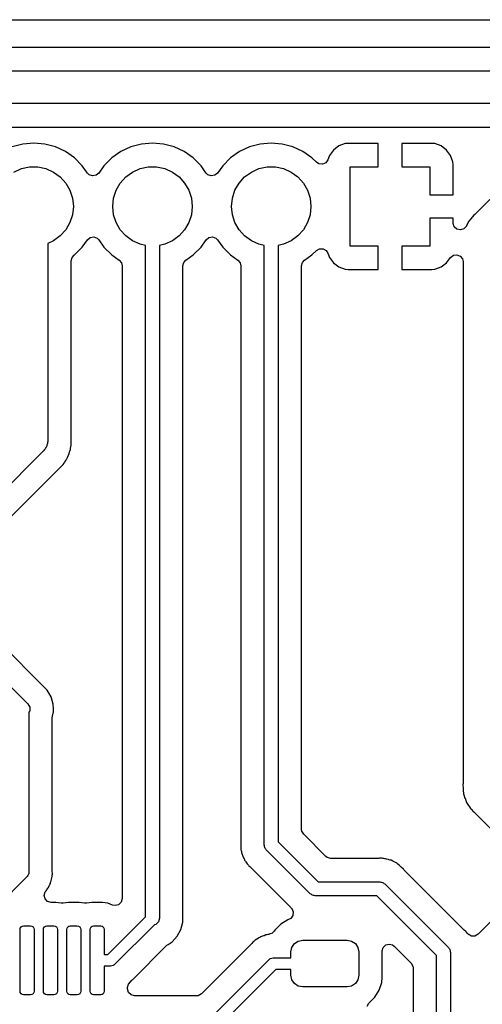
# Model space of a CAD drawing. Extents: x 44 to 146, y -87 to -25.
# Tile 34 of 40: x 99 to 108, y -46 to -25. Entities that reach past the tile are written whole.
import ezdxf

# ---------------------------------------------------------------- set-up
doc = ezdxf.new("R2010")
doc.units = 0
doc.layers.add('BLACK', color=7, linetype='CONTINUOUS')

msp = doc.modelspace()

# ---------------------------------------------------------------- linework, layer by layer
at = {"layer": 'BLACK', "linetype": 'CONTINUOUS'}
for p, q in [((48.864128, -25.2545), (140.635872, -25.2545)), ((121.654972, -25.8495), (97.990616, -25.8495)), ((97.95, -26.35), (121.75, -26.35)), ((121.605026, -27.05), (98.094975, -27.05)), ((98.364006, -27.5505), (109.778414, -27.5505)), ((109.883773, -27.804859), (108.278446, -29.410184)), ((98.59459, -27.914937), (98.366338, -27.976096)), ((98.83, -27.894341), (98.59459, -27.914937)), ((99.065409, -27.914937), (98.83, -27.894341)), ((99.293661, -27.976096), (99.065409, -27.914937)), ((99.293663, -27.976097), (99.293661, -27.976096)), ((99.50783, -28.075965), (99.293663, -27.976097)), ((100.906337, -27.976097), (100.692171, -28.075965)), ((100.906339, -27.976096), (100.906337, -27.976097)), ((100.90634, -27.976096), (100.906339, -27.976096)), ((101.13459, -27.914937), (100.90634, -27.976096)), ((101.37, -27.894341), (101.13459, -27.914937)), ((101.605409, -27.914937), (101.37, -27.894341)), ((101.833661, -27.976096), (101.605409, -27.914937)), ((101.833663, -27.976097), (101.833661, -27.976096)), ((102.04783, -28.075965), (101.833663, -27.976097)), ((103.446337, -27.976097), (103.232171, -28.075965)), ((103.446339, -27.976096), (103.446337, -27.976097)), ((103.44634, -27.976096), (103.446339, -27.976096)), ((103.67459, -27.914937), (103.44634, -27.976096)), ((103.91, -27.894341), (103.67459, -27.914937)), ((104.145409, -27.914937), (103.91, -27.894341)), ((104.373661, -27.976096), (104.145409, -27.914937)), ((104.373663, -27.976097), (104.373661, -27.976096)), ((104.58783, -28.075965), (104.373663, -27.976097)), ((105.357905, -27.95665), (105.242812, -28.042809)), ((105.357915, -27.956645), (105.357905, -27.95665)), ((105.492622, -27.906401), (105.357915, -27.956645)), ((105.552157, -27.900001), (105.492622, -27.906401)), ((105.552177, -27.9), (105.552157, -27.900001)), ((106.2, -27.9), (105.552177, -27.9)), ((106.2, -28.4), (106.2, -27.9)), ((107.347823, -27.9), (106.7, -27.9)), ((106.7, -27.9), (106.7, -28.4)), ((107.347842, -27.900001), (107.347823, -27.9)), ((107.407378, -27.906401), (107.347842, -27.900001)), ((107.542084, -27.956645), (107.407376, -27.906401)), ((107.407376, -27.906401), (107.407378, -27.906401)), ((107.542094, -27.95665), (107.542084, -27.956645)), ((107.657187, -28.042809), (107.542094, -27.95665)), ((99.701401, -28.211505), (99.50783, -28.075965)), ((99.868495, -28.378599), (99.701401, -28.211505)), ((100.498596, -28.211507), (100.331506, -28.378597)), ((100.692168, -28.075967), (100.498596, -28.211507)), ((100.692171, -28.075965), (100.692168, -28.075966)), ((100.692168, -28.075966), (100.692168, -28.075967)), ((102.241401, -28.211505), (102.04783, -28.075965)), ((102.408495, -28.378599), (102.241401, -28.211505)), ((103.038596, -28.211507), (102.871506, -28.378597)), ((103.232168, -28.075967), (103.038596, -28.211507)), ((103.232171, -28.075965), (103.232168, -28.075966)), ((103.232168, -28.075966), (103.232168, -28.075967)), ((104.77593, -28.207674), (104.58783, -28.075965)), ((104.781402, -28.211506), (104.77593, -28.207674)), ((104.876207, -28.306311), (104.781402, -28.211506)), ((105.156647, -28.157911), (105.121171, -28.253024)), ((105.15665, -28.157905), (105.156647, -28.157911)), ((105.242809, -28.042812), (105.15665, -28.157905)), ((105.242812, -28.042809), (105.242809, -28.042812)), ((107.65719, -28.042812), (107.657187, -28.042809)), ((107.743349, -28.157905), (107.65719, -28.042812)), ((107.743354, -28.157915), (107.743349, -28.157905)), ((107.793598, -28.292622), (107.743354, -28.157915)), ((98.567336, -28.441602), (98.741151, -28.404656)), ((98.741151, -28.404656), (98.918849, -28.404656)), ((98.918849, -28.404656), (99.092664, -28.441602)), ((99.9582, -28.506712), (99.868495, -28.378599)), ((100.331506, -28.378597), (100.222054, -28.534912)), ((101.107336, -28.441602), (101.281151, -28.404656)), ((101.281151, -28.404656), (101.458849, -28.404656)), ((101.458849, -28.404656), (101.632664, -28.441602)), ((102.4982, -28.506712), (102.408495, -28.378599)), ((102.871506, -28.378597), (102.762054, -28.534912)), ((103.647336, -28.441602), (103.821151, -28.404656)), ((103.821151, -28.404656), (103.998849, -28.404656)), ((103.998849, -28.404656), (104.172664, -28.441602)), ((104.929494, -28.340557), (104.876207, -28.306311)), ((105.006273, -28.347889), (104.929494, -28.340557)), ((105.076432, -28.31585), (105.006273, -28.347889)), ((105.121171, -28.253024), (105.076432, -28.31585)), ((105.6, -30.1), (105.6, -28.4)), ((105.6, -28.4), (106.2, -28.4)), ((106.7, -28.4), (107.3, -28.4)), ((107.3, -28.4), (107.3, -29)), ((107.799998, -28.352157), (107.793598, -28.292622)), ((107.8, -28.352177), (107.799998, -28.352157)), ((107.8, -29), (107.8, -28.352177)), ((98.405, -28.513878), (98.567336, -28.441602)), ((99.092664, -28.441602), (99.255, -28.513878)), ((99.255, -28.513878), (99.398761, -28.618327)), ((99.398761, -28.618327), (99.517664, -28.750383)), ((99.977946, -28.534912), (99.9582, -28.506712)), ((100.014537, -28.571503), (99.977946, -28.534912)), ((100.087014, -28.597882), (100.014537, -28.571503)), ((100.16297, -28.584489), (100.087014, -28.597882)), ((100.222054, -28.534912), (100.16297, -28.584489)), ((100.682336, -28.750383), (100.801239, -28.618327)), ((100.801239, -28.618327), (100.945, -28.513878)), ((100.945, -28.513878), (101.107336, -28.441602)), ((101.632664, -28.441602), (101.795, -28.513878)), ((101.795, -28.513878), (101.938761, -28.618327)), ((101.938761, -28.618327), (102.057664, -28.750383)), ((102.517946, -28.534912), (102.4982, -28.506712)), ((102.554537, -28.571503), (102.517946, -28.534912)), ((102.627014, -28.597882), (102.554537, -28.571503)), ((102.70297, -28.584489), (102.627014, -28.597882)), ((102.762054, -28.534912), (102.70297, -28.584489)), ((103.222336, -28.750383), (103.341239, -28.618327)), ((103.341239, -28.618327), (103.485, -28.513878)), ((103.485, -28.513878), (103.647336, -28.441602)), ((104.172664, -28.441602), (104.335, -28.513878)), ((104.335, -28.513878), (104.478761, -28.618327)), ((104.478761, -28.618327), (104.597664, -28.750383)), ((99.517664, -28.750383), (99.606514, -28.904274)), ((100.593486, -28.904274), (100.682336, -28.750383)), ((102.057664, -28.750383), (102.146514, -28.904274)), ((103.133486, -28.904274), (103.222336, -28.750383)), ((104.597664, -28.750383), (104.686514, -28.904274)), ((99.606514, -28.904274), (99.661425, -29.073275)), ((100.538575, -29.073275), (100.593486, -28.904274)), ((102.146514, -28.904274), (102.201425, -29.073275)), ((103.078575, -29.073275), (103.133486, -28.904274)), ((104.686514, -28.904274), (104.741425, -29.073275)), ((107.3, -29), (107.8, -29)), ((99.661425, -29.073275), (99.68, -29.25)), ((99.68, -29.25), (99.661425, -29.426725)), ((100.52, -29.25), (100.538575, -29.073275)), ((100.538575, -29.426725), (100.52, -29.25)), ((102.201425, -29.073275), (102.22, -29.25)), ((102.22, -29.25), (102.201425, -29.426725)), ((103.06, -29.25), (103.078575, -29.073275)), ((103.078575, -29.426725), (103.06, -29.25)), ((104.741425, -29.073275), (104.76, -29.25)), ((104.76, -29.25), (104.741425, -29.426725)), ((99.661425, -29.426725), (99.606514, -29.595726)), ((100.593486, -29.595726), (100.538575, -29.426725)), ((102.201425, -29.426725), (102.146514, -29.595726)), ((103.133486, -29.595726), (103.078575, -29.426725)), ((104.741425, -29.426725), (104.686514, -29.595726)), ((108.201208, -29.487423), (108.182189, -29.511475)), ((108.204368, -29.484263), (108.201208, -29.487423)), ((108.213131, -29.474698), (108.204368, -29.484263)), ((108.24427, -29.437589), (108.213131, -29.474698)), ((108.262069, -29.424337), (108.24427, -29.437589)), ((108.278446, -29.410184), (108.262069, -29.424337)), ((99.606514, -29.595726), (99.517664, -29.749617)), ((100.682336, -29.749617), (100.593486, -29.595726)), ((102.146514, -29.595726), (102.057664, -29.749617)), ((103.222336, -29.749617), (103.133486, -29.595726)), ((104.686514, -29.595726), (104.597664, -29.749617)), ((107.8, -29.5), (107.3, -29.5)), ((107.3, -29.5), (107.3, -30.1)), ((107.8, -29.603371), (107.8, -29.5)), ((107.800253, -29.612051), (107.8, -29.603371)), ((107.824521, -29.685262), (107.800253, -29.612051)), ((107.882144, -29.73653), (107.824521, -29.685262)), ((108.082159, -29.670227), (108.030891, -29.72785)), ((108.086261, -29.662057), (108.082159, -29.670227)), ((108.08814, -29.658175), (108.086261, -29.662057)), ((108.119688, -29.590523), (108.08814, -29.658175)), ((108.124242, -29.583141), (108.119688, -29.590523)), ((108.126484, -29.579073), (108.123992, -29.582986)), ((108.123992, -29.582986), (108.124242, -29.583141)), ((108.12673, -29.579235), (108.126484, -29.579073)), ((108.131499, -29.571983), (108.12673, -29.579235)), ((108.17946, -29.514824), (108.131499, -29.571983)), ((108.182189, -29.511475), (108.17946, -29.514824)), ((99.398761, -29.881673), (99.255, -29.986122)), ((99.517664, -29.749617), (99.398761, -29.881673)), ((100.03703, -29.915511), (100.112986, -29.902118)), ((100.112986, -29.902118), (100.185463, -29.928497)), ((100.801239, -29.881673), (100.682336, -29.749617)), ((100.945, -29.986122), (100.801239, -29.881673)), ((101.938761, -29.881673), (101.795, -29.986122)), ((102.057664, -29.749617), (101.938761, -29.881673)), ((102.57703, -29.915511), (102.652986, -29.902118)), ((102.652986, -29.902118), (102.725463, -29.928497)), ((103.341239, -29.881673), (103.222336, -29.749617)), ((103.485, -29.986122), (103.341239, -29.881673)), ((104.478761, -29.881673), (104.335, -29.986122)), ((104.597664, -29.749617), (104.478761, -29.881673)), ((107.95768, -29.752118), (107.882144, -29.73653)), ((108.030891, -29.72785), (107.95768, -29.752118)), ((99.255, -29.986122), (99.13, -30.041775)), ((99.13, -30.041775), (99.13, -34.27)), ((99.701401, -30.288495), (99.868495, -30.121401)), ((99.868495, -30.121401), (99.977947, -29.965086)), ((99.977947, -29.965086), (100.03703, -29.915511)), ((100.185463, -29.928497), (100.222051, -29.965085)), ((100.222051, -29.965085), (100.331505, -30.121401)), ((100.331505, -30.121401), (100.498599, -30.288495)), ((101.107336, -30.058398), (100.945, -29.986122)), ((101.22, -30.082345), (101.107336, -30.058398)), ((101.22, -44.450394), (101.22, -30.082345)), ((101.632664, -30.058398), (101.52, -30.082345)), ((101.52, -30.082345), (101.52, -44.48)), ((101.795, -29.986122), (101.632664, -30.058398)), ((102.241401, -30.288495), (102.408495, -30.121401)), ((102.408495, -30.121401), (102.517947, -29.965086)), ((102.517947, -29.965086), (102.57703, -29.915511)), ((102.725463, -29.928497), (102.762051, -29.965085)), ((102.762051, -29.965085), (102.871505, -30.121401)), ((102.871505, -30.121401), (103.038599, -30.288495)), ((103.647336, -30.058398), (103.485, -29.986122)), ((103.76, -30.082345), (103.647336, -30.058398)), ((103.76, -42.91), (103.76, -30.082345)), ((104.172664, -30.058398), (104.06, -30.082345)), ((104.06, -30.082345), (104.06, -42.847868)), ((104.335, -29.986122), (104.172664, -30.058398)), ((106.2, -30.1), (105.6, -30.1)), ((106.2, -30.6), (106.2, -30.1)), ((107.3, -30.1), (106.7, -30.1)), ((106.7, -30.1), (106.7, -30.6)), ((99.650462, -30.341205), (99.694042, -30.293648)), ((99.694042, -30.293648), (99.701398, -30.288497)), ((99.701397, -30.288497), (99.701401, -30.288495)), ((99.701398, -30.288497), (99.701397, -30.288497)), ((100.498599, -30.288495), (100.655964, -30.398683)), ((102.084035, -30.398683), (102.241401, -30.288495)), ((103.038599, -30.288495), (103.195964, -30.398683)), ((104.624035, -30.398683), (104.781401, -30.288495)), ((104.781401, -30.288495), (104.876207, -30.193689)), ((104.876207, -30.193689), (104.943001, -30.155124)), ((104.943001, -30.155124), (105.020129, -30.155124)), ((105.020129, -30.155124), (105.086924, -30.193688)), ((105.086924, -30.193688), (105.121171, -30.246976)), ((105.121171, -30.246976), (105.156646, -30.342086)), ((107.74402, -30.341198), (107.804647, -30.293521)), ((107.804647, -30.293521), (107.88099, -30.282545)), ((107.88099, -30.282545), (107.952593, -30.311211)), ((107.952593, -30.311211), (108.00027, -30.371838)), ((99.6305, -30.415705), (99.650462, -30.341205)), ((99.6305, -34.179806), (99.6305, -30.415705)), ((100.655964, -30.398683), (100.70554, -30.457766)), ((100.70554, -30.457766), (100.7195, -30.520736)), ((100.7195, -30.520736), (100.7195, -44.060384)), ((102.0205, -30.520736), (102.040462, -30.446236)), ((102.0205, -44.562177), (102.0205, -30.520736)), ((102.040462, -30.446236), (102.084035, -30.398683)), ((103.195964, -30.398683), (103.24554, -30.457766)), ((103.24554, -30.457766), (103.2595, -30.520736)), ((103.2595, -30.520736), (103.2595, -42.821734)), ((104.5605, -30.520736), (104.580462, -30.446236)), ((104.5605, -42.578836), (104.5605, -30.520736)), ((104.580462, -30.446236), (104.624035, -30.398683)), ((105.156646, -30.342086), (105.15665, -30.342094)), ((105.15665, -30.342094), (105.242809, -30.457187)), ((105.242809, -30.457187), (105.242812, -30.45719)), ((105.242812, -30.45719), (105.357905, -30.543349)), ((105.357905, -30.543349), (105.357915, -30.543354)), ((105.357915, -30.543354), (105.492623, -30.593598)), ((107.407377, -30.593598), (107.542084, -30.543354)), ((107.542084, -30.543354), (107.542094, -30.543349)), ((107.542094, -30.543349), (107.657187, -30.45719)), ((107.657187, -30.45719), (107.65719, -30.457187)), ((107.65719, -30.457187), (107.74402, -30.341198)), ((108.00027, -30.371838), (108.0123, -30.430491)), ((108.0123, -30.430491), (108.0123, -41.597272)), ((105.492623, -30.593598), (105.492621, -30.593598)), ((105.492621, -30.593598), (105.552157, -30.599998)), ((105.552157, -30.599998), (105.552177, -30.6)), ((105.552177, -30.6), (106.2, -30.6)), ((106.7, -30.6), (107.347823, -30.6)), ((107.347823, -30.6), (107.347842, -30.599998)), ((107.347842, -30.599998), (107.407377, -30.593598)), ((99.124892, -34.325125), (99.112372, -34.357441)), ((99.128089, -34.290617), (99.124892, -34.325125)), ((99.12968, -34.283855), (99.128089, -34.290617)), ((99.13, -34.27), (99.1291, -34.279703)), ((99.1291, -34.279703), (99.12968, -34.283855)), ((99.6305, -34.360194), (99.6305, -34.179806)), ((99.042132, -34.482132), (97.862132, -35.662132)), ((99.061717, -34.45354), (99.042132, -34.482132)), ((99.085065, -34.42793), (99.061717, -34.45354)), ((99.092619, -34.408429), (99.085065, -34.42793)), ((99.104438, -34.391177), (99.092619, -34.408429)), ((99.112372, -34.357441), (99.104438, -34.391177)), ((99.574361, -34.569282), (99.590359, -34.536063)), ((99.590358, -34.536063), (99.59036, -34.536061)), ((99.590359, -34.536063), (99.590358, -34.536063)), ((99.59036, -34.536061), (99.598311, -34.501226)), ((99.598311, -34.501226), (99.598566, -34.500108)), ((99.598566, -34.500108), (99.603188, -34.484061)), ((99.603188, -34.484061), (99.615368, -34.449255)), ((99.615368, -34.449255), (99.619496, -34.412612)), ((99.619496, -34.412612), (99.622295, -34.39614)), ((99.622295, -34.39614), (99.6305, -34.360194)), ((99.459816, -34.772262), (99.479442, -34.741024)), ((99.479442, -34.741024), (99.489091, -34.727426)), ((99.489091, -34.727426), (99.512091, -34.698587)), ((99.512091, -34.698587), (99.528089, -34.665365)), ((99.528089, -34.665365), (99.536163, -34.650755)), ((99.536163, -34.650755), (99.555789, -34.619522)), ((99.555789, -34.619522), (99.567971, -34.584705)), ((99.567971, -34.584705), (99.574361, -34.569282)), ((98.279816, -35.952262), (99.427826, -34.804252)), ((99.427826, -34.804252), (99.459816, -34.772262)), ((99.118081, -39.598135), (97.222384, -37.702438)), ((96.806066, -37.993934), (98.706066, -39.893934)), ((99.201744, -39.739602), (99.118081, -39.598135)), ((99.247598, -39.897431), (99.201744, -39.739602)), ((98.706066, -39.893934), (98.744889, -39.961177)), ((98.744889, -39.961177), (98.744889, -40.038823)), ((99.250731, -39.997132), (99.247598, -39.897431)), ((99.252425, -40.051058), (99.250731, -39.997132)), ((98.744889, -40.038823), (98.727, -40.069807)), ((98.727, -40.069807), (98.727, -43.5)), ((99.2275, -40.191163), (99.231088, -40.15866)), ((99.2275, -43.463382), (99.2275, -40.191163)), ((99.231088, -40.15866), (99.231236, -40.157998)), ((99.231236, -40.157998), (99.25276, -40.061704)), ((99.25276, -40.061704), (99.252425, -40.051058)), ((108.007787, -41.638941), (108.007511, -41.640823)), ((108.007511, -41.640823), (108.011082, -41.681645)), ((108.010727, -41.618867), (108.007787, -41.638941)), ((108.0123, -41.597272), (108.010727, -41.618867)), ((108.011082, -41.681645), (108.011733, -41.689083)), ((108.011733, -41.689083), (108.0123, -41.702068)), ((108.0123, -41.706509), (108.012299, -41.706509)), ((108.012299, -41.706509), (108.015855, -41.736931)), ((108.0123, -41.702068), (108.0123, -41.706509)), ((108.015855, -41.736931), (108.016295, -41.741238)), ((108.016295, -41.741238), (108.0228, -41.815598)), ((108.0228, -41.815598), (108.024554, -41.824088)), ((108.024554, -41.824088), (108.024265, -41.824147)), ((108.024265, -41.824147), (108.025271, -41.828688)), ((108.025271, -41.828688), (108.02556, -41.82862)), ((108.02556, -41.82862), (108.027559, -41.837058)), ((108.027559, -41.837058), (108.05308, -41.907177)), ((108.05308, -41.907177), (108.054501, -41.911266)), ((108.054501, -41.911266), (108.077985, -41.982133)), ((108.077985, -41.982133), (108.081652, -41.989997)), ((108.081652, -41.989997), (108.081384, -41.990121)), ((108.081384, -41.990121), (108.083403, -41.994293)), ((108.083403, -41.994293), (108.083667, -41.994161)), ((108.083667, -41.994161), (108.087561, -42.001915)), ((108.087561, -42.001915), (108.128572, -42.064269)), ((108.128572, -42.064269), (108.130898, -42.067919)), ((108.130898, -42.067919), (108.148425, -42.096336)), ((108.148425, -42.096336), (108.17009, -42.131459)), ((108.17009, -42.131459), (108.175472, -42.138266)), ((108.175472, -42.138266), (108.175239, -42.138449)), ((108.175239, -42.138449), (108.178168, -42.142045)), ((108.178168, -42.142045), (108.178397, -42.141854)), ((108.178397, -42.141854), (108.183969, -42.148495)), ((108.183969, -42.148495), (108.238243, -42.1997)), ((108.238243, -42.1997), (108.241352, -42.20272)), ((108.241352, -42.20272), (109.504547, -43.465915)), ((104.565577, -42.6174), (104.5605, -42.578836)), ((104.604141, -42.684195), (104.565577, -42.6174)), ((105.075805, -43.155859), (104.604141, -42.684195)), ((103.258122, -42.838961), (103.257239, -42.848297)), ((103.257239, -42.848297), (103.259426, -42.917847)), ((103.2595, -42.821734), (103.257603, -42.838912)), ((103.257603, -42.838912), (103.258122, -42.838961)), ((103.259426, -42.917847), (103.2595, -42.922529)), ((103.2595, -42.922529), (103.2595, -42.950921)), ((103.2595, -42.950921), (103.259501, -42.950938)), ((103.259501, -42.950938), (103.259907, -42.954156)), ((103.259907, -42.954156), (103.261005, -42.968123)), ((103.261005, -42.968123), (103.262402, -43.012565)), ((103.765111, -42.929074), (103.76, -42.91)), ((103.765111, -42.948823), (103.765111, -42.929074)), ((103.774984, -42.965925), (103.765111, -42.948823)), ((103.780096, -42.985), (103.774984, -42.965925)), ((104.06, -42.847868), (104.912132, -43.7)), ((103.262402, -43.012565), (103.262402, -43.012568)), ((103.262402, -43.012568), (103.267775, -43.031063)), ((103.267775, -43.031063), (103.272513, -43.053945)), ((103.272513, -43.053945), (103.274927, -43.073052)), ((103.274927, -43.073052), (103.274928, -43.073057)), ((103.274928, -43.073057), (103.291301, -43.114411)), ((103.291301, -43.114411), (103.295846, -43.127685)), ((103.295846, -43.127685), (103.308256, -43.170398)), ((103.308256, -43.170398), (103.308257, -43.170399)), ((103.308257, -43.170399), (103.308257, -43.1704)), ((103.308257, -43.1704), (103.318058, -43.186973)), ((103.79406, -42.998964), (103.780096, -42.985)), ((103.803934, -43.016066), (103.79406, -42.998964)), ((104.743934, -43.956066), (103.803934, -43.016066)), ((105.106664, -43.179538), (105.075805, -43.155859)), ((105.181164, -43.1995), (105.106664, -43.179538)), ((103.318058, -43.186973), (103.328341, -43.207964)), ((103.328341, -43.207964), (103.335429, -43.225867)), ((103.335429, -43.225867), (103.335432, -43.225872)), ((103.335432, -43.225872), (103.341576, -43.234328)), ((103.341576, -43.234328), (103.357313, -43.255989)), ((103.357313, -43.255989), (103.361569, -43.261846)), ((103.361569, -43.261846), (103.369274, -43.273576)), ((103.369274, -43.273576), (103.391917, -43.311862)), ((103.391917, -43.311862), (103.391921, -43.311867)), ((103.391921, -43.311867), (103.405533, -43.325479)), ((103.405533, -43.325479), (103.420717, -43.343258)), ((103.420717, -43.343258), (103.432032, -43.358832)), ((103.432032, -43.358832), (103.432034, -43.358834)), ((103.432034, -43.358834), (103.432036, -43.358835)), ((103.432036, -43.358835), (103.432037, -43.358837)), ((103.432037, -43.358837), (103.451152, -43.37465)), ((103.451152, -43.37465), (103.466304, -43.387185)), ((103.466304, -43.387185), (103.476686, -43.396632)), ((103.476686, -43.396632), (103.904727, -43.824673)), ((106.194692, -43.1995), (105.181164, -43.1995)), ((106.208714, -43.198839), (106.194692, -43.1995)), ((106.22748, -43.197065), (106.208714, -43.198839)), ((106.252995, -43.194653), (106.22748, -43.197065)), ((106.252996, -43.194653), (106.252995, -43.194653)), ((106.272011, -43.197665), (106.252996, -43.194653)), ((106.295322, -43.1995), (106.272011, -43.197665)), ((106.314575, -43.1995), (106.295322, -43.1995)), ((106.314577, -43.1995), (106.314575, -43.1995)), ((106.339893, -43.206), (106.314577, -43.1995)), ((106.357666, -43.210563), (106.339893, -43.206)), ((106.371407, -43.213408), (106.357666, -43.210563)), ((106.415321, -43.220364), (106.371407, -43.213408)), ((106.415323, -43.220364), (106.415321, -43.220364)), ((106.415326, -43.220365), (106.415323, -43.220364)), ((106.432998, -43.228012), (106.415326, -43.220365)), ((106.455104, -43.23558), (106.432998, -43.228012)), ((106.468097, -43.238917), (106.455104, -43.23558)), ((106.473769, -43.240373), (106.468097, -43.238917)), ((106.473773, -43.240375), (106.473769, -43.240373)), ((106.512746, -43.261801), (106.473773, -43.240375)), ((106.525348, -43.267975), (106.512746, -43.261801)), ((106.566164, -43.285638), (106.525348, -43.267975)), ((106.581384, -43.297444), (106.566164, -43.285638)), ((106.600915, -43.310273), (106.581384, -43.297444)), ((106.617793, -43.319552), (106.600915, -43.310273)), ((106.617796, -43.319554), (106.617793, -43.319552)), ((106.6178, -43.319557), (106.617796, -43.319554)), ((106.650213, -43.349995), (106.6178, -43.319557)), ((106.660884, -43.35911), (106.650213, -43.349995)), ((106.663434, -43.361088), (106.660884, -43.35911)), ((106.6835, -43.381154), (106.663434, -43.361088)), ((106.686861, -43.384411), (106.6835, -43.381154)), ((106.737602, -43.43206), (106.686861, -43.384411)), ((98.689803, -43.589802), (97.8145, -44.465105)), ((98.704863, -43.56222), (98.689803, -43.589802)), ((98.721856, -43.53578), (98.704863, -43.56222)), ((98.722769, -43.529427), (98.721856, -43.53578)), ((98.724097, -43.526996), (98.722769, -43.529427)), ((98.727, -43.5), (98.723772, -43.522452)), ((98.723772, -43.522452), (98.724097, -43.526996)), ((99.216886, -43.620607), (99.2275, -43.579272)), ((99.228161, -43.477404), (99.2275, -43.463382)), ((99.2275, -43.561112), (99.229334, -43.537805)), ((99.2275, -43.579272), (99.2275, -43.561112)), ((99.232175, -43.519867), (99.228161, -43.477404)), ((99.229334, -43.537805), (99.230141, -43.53271)), ((99.230141, -43.53271), (99.232175, -43.519867)), ((106.737605, -43.432065), (106.737602, -43.43206)), ((106.743578, -43.439284), (106.737605, -43.432065)), ((106.743979, -43.438951), (106.743578, -43.439284)), ((106.754784, -43.452438), (106.743979, -43.438951)), ((108.027717, -44.725371), (106.754784, -43.452438)), ((99.144408, -43.821962), (99.161348, -43.782813)), ((99.161348, -43.782813), (99.167527, -43.770203)), ((99.167527, -43.770203), (99.174502, -43.757516)), ((99.174502, -43.757516), (99.188072, -43.732834)), ((99.188072, -43.732834), (99.192587, -43.715244)), ((99.192587, -43.715244), (99.200158, -43.69313)), ((99.200158, -43.69313), (99.207374, -43.676458)), ((99.207374, -43.676458), (99.214048, -43.634314)), ((99.214048, -43.634314), (99.216886, -43.620607)), ((104.912132, -43.7), (106.2324, -43.7)), ((106.2324, -43.7), (106.251475, -43.705111)), ((106.251475, -43.705111), (106.271223, -43.705111)), ((106.271223, -43.705111), (106.288325, -43.714984)), ((106.288325, -43.714984), (106.3074, -43.720096)), ((106.3074, -43.720096), (106.321364, -43.73406)), ((106.321364, -43.73406), (106.338466, -43.743934)), ((106.338466, -43.743934), (107.700466, -45.105934)), ((109.342968, -43.813484), (108.334135, -44.822317)), ((99.053714, -43.9925), (99.073676, -43.918)), ((99.073676, -44.067), (99.053714, -43.9925)), ((99.073676, -43.918), (99.094098, -43.890502)), ((99.094098, -43.890502), (99.111693, -43.871767)), ((99.111693, -43.871767), (99.120439, -43.855854)), ((99.120439, -43.855854), (99.133281, -43.836306)), ((99.133281, -43.836306), (99.140267, -43.8273)), ((99.140267, -43.8273), (99.144408, -43.821962)), ((103.904727, -43.824673), (104.327614, -44.247559)), ((104.761035, -43.965939), (104.743934, -43.956066)), ((104.775, -43.979904), (104.761035, -43.965939)), ((104.794074, -43.985015), (104.775, -43.979904)), ((104.811177, -43.994889), (104.794074, -43.985015)), ((104.830925, -43.994889), (104.811177, -43.994889)), ((104.85, -44), (104.830925, -43.994889)), ((106.170268, -44), (104.85, -44)), ((107.4444, -45.274132), (106.170268, -44)), ((99.128214, -44.121538), (99.073676, -44.067)), ((99.202714, -44.1415), (99.128214, -44.121538)), ((99.30022, -44.1415), (99.202714, -44.1415)), ((99.300225, -44.1415), (99.30022, -44.1415)), ((99.418052, -44.157012), (99.300225, -44.1415)), ((99.456948, -44.157012), (99.418052, -44.157012)), ((99.574774, -44.1415), (99.456948, -44.157012)), ((99.57478, -44.1415), (99.574774, -44.1415)), ((99.80022, -44.1415), (99.57478, -44.1415)), ((99.800225, -44.1415), (99.80022, -44.1415)), ((99.918052, -44.157012), (99.800225, -44.1415)), ((99.956948, -44.157012), (99.918052, -44.157012)), ((100.074774, -44.1415), (99.956948, -44.157012)), ((100.07478, -44.1415), (100.074774, -44.1415)), ((100.30022, -44.1415), (100.07478, -44.1415)), ((100.300225, -44.1415), (100.30022, -44.1415)), ((100.412733, -44.156311), (100.300225, -44.1415)), ((100.513481, -44.198042), (100.412733, -44.156311)), ((100.5705, -44.209384), (100.513481, -44.198042)), ((100.645, -44.189422), (100.5705, -44.209384)), ((100.699538, -44.134884), (100.645, -44.189422)), ((100.7195, -44.060384), (100.699538, -44.134884)), ((104.327614, -44.247559), (104.338423, -44.261049)), ((104.373734, -44.419795), (104.329055, -44.482664)), ((104.338423, -44.261049), (104.338824, -44.260718)), ((104.338824, -44.260718), (104.348886, -44.272881)), ((104.348886, -44.272881), (104.380993, -44.343009)), ((104.380993, -44.343009), (104.373734, -44.419795)), ((98.559467, -44.663967), (98.583799, -44.647709)), ((98.583799, -44.647709), (98.6125, -44.642)), ((98.6125, -44.642), (98.7625, -44.642)), ((98.7625, -44.642), (98.791201, -44.647709)), ((98.791201, -44.647709), (98.815533, -44.663967)), ((99.059467, -44.663967), (99.083799, -44.647709)), ((99.083799, -44.647709), (99.1125, -44.642)), ((99.1125, -44.642), (99.2625, -44.642)), ((99.2625, -44.642), (99.291201, -44.647709)), ((99.291201, -44.647709), (99.315533, -44.663967)), ((99.559467, -44.663967), (99.583799, -44.647709)), ((99.583799, -44.647709), (99.6125, -44.642)), ((99.6125, -44.642), (99.7625, -44.642)), ((99.7625, -44.642), (99.791201, -44.647709)), ((99.791201, -44.647709), (99.815533, -44.663967)), ((100.059467, -44.663967), (100.083799, -44.647709)), ((100.083799, -44.647709), (100.1125, -44.642)), ((100.1125, -44.642), (100.2625, -44.642)), ((100.2625, -44.642), (100.291201, -44.647709)), ((100.291201, -44.647709), (100.315533, -44.663967)), ((100.417894, -45.2525), (101.22, -44.450394)), ((101.410441, -44.619163), (100.560303, -45.469303)), ((101.445, -44.609904), (101.410441, -44.619163)), ((101.499904, -44.555), (101.445, -44.609904)), ((101.52, -44.48), (101.499904, -44.555)), ((101.979627, -44.721368), (102.0205, -44.562177)), ((104.113843, -44.607288), (103.989786, -44.731345)), ((104.263167, -44.515185), (104.113843, -44.607288)), ((104.263169, -44.515184), (104.263167, -44.515185)), ((104.280949, -44.509293), (104.263169, -44.515184)), ((104.329055, -44.482664), (104.280949, -44.509293)), ((98.5375, -44.717), (98.543209, -44.688299)), ((98.5375, -46.042), (98.5375, -44.717)), ((98.543209, -44.688299), (98.559467, -44.663967)), ((98.815533, -44.663967), (98.831791, -44.688299)), ((98.831791, -44.688299), (98.8375, -44.717)), ((98.8375, -44.717), (98.8375, -46.042)), ((99.0375, -44.717), (99.043209, -44.688299)), ((99.0375, -46.042), (99.0375, -44.717)), ((99.043209, -44.688299), (99.059467, -44.663967)), ((99.315533, -44.663967), (99.331791, -44.688299)), ((99.331791, -44.688299), (99.3375, -44.717)), ((99.3375, -44.717), (99.3375, -46.042)), ((99.5375, -44.717), (99.543209, -44.688299)), ((99.5375, -46.042), (99.5375, -44.717)), ((99.543209, -44.688299), (99.559467, -44.663967)), ((99.815533, -44.663967), (99.831791, -44.688299)), ((99.831791, -44.688299), (99.8375, -44.717)), ((99.8375, -44.717), (99.8375, -46.042)), ((100.0375, -44.717), (100.043209, -44.688299)), ((100.0375, -46.042), (100.0375, -44.717)), ((100.043209, -44.688299), (100.059467, -44.663967)), ((100.315533, -44.663967), (100.331791, -44.688299)), ((100.331791, -44.688299), (100.3375, -44.717)), ((100.3375, -44.717), (100.3375, -45.2525)), ((101.78794, -44.985202), (101.900448, -44.865393)), ((101.900448, -44.865393), (101.979627, -44.721368)), ((103.701604, -44.869533), (103.685968, -44.87878)), ((103.701605, -44.869533), (103.701604, -44.869533)), ((103.742577, -44.857629), (103.701605, -44.869533)), ((103.755853, -44.853083), (103.742577, -44.857629)), ((103.795502, -44.837384), (103.755853, -44.853083)), ((103.795506, -44.837384), (103.795502, -44.837384)), ((103.813518, -44.835108), (103.795506, -44.837384)), ((103.836403, -44.830369), (103.813518, -44.835108)), ((103.853856, -44.825298), (103.836403, -44.830369)), ((103.863113, -44.823833), (103.853856, -44.825298)), ((103.919336, -44.80754), (103.862937, -44.822722)), ((103.862937, -44.822722), (103.863113, -44.823833)), ((103.975436, -44.754611), (103.919336, -44.80754)), ((103.989786, -44.731345), (103.975436, -44.754611)), ((108.038089, -44.734809), (108.027717, -44.725371)), ((108.072363, -44.763163), (108.038089, -44.734809)), ((108.077112, -44.7697), (108.072363, -44.763163)), ((108.083678, -44.778737), (108.077112, -44.7697)), ((108.09886, -44.796514), (108.083678, -44.778737)), ((108.112481, -44.810135), (108.09886, -44.796514)), ((108.112482, -44.810137), (108.112481, -44.810135)), ((108.114139, -44.811794), (108.112482, -44.810137)), ((108.123417, -44.822317), (108.114139, -44.811794)), ((108.190212, -44.860881), (108.123417, -44.822317)), ((108.26734, -44.860881), (108.190212, -44.860881)), ((108.334135, -44.822317), (108.26734, -44.860881)), ((100.940084, -45.797333), (101.678542, -45.058875)), ((101.678542, -45.058875), (101.704051, -45.038438)), ((101.704051, -45.038438), (101.78794, -44.985202)), ((103.483202, -45.032177), (102.417086, -46.098293)), ((103.492647, -45.021797), (103.483202, -45.032177)), ((103.519828, -44.988941), (103.492647, -45.021797)), ((103.519842, -44.988928), (103.519828, -44.988941)), ((103.534532, -44.978255), (103.519842, -44.988928)), ((103.552298, -44.963081), (103.534532, -44.978255)), ((103.56514, -44.95024), (103.552298, -44.963081)), ((103.565149, -44.950233), (103.56514, -44.95024)), ((103.601861, -44.928521), (103.565149, -44.950233)), ((103.613589, -44.920818), (103.601861, -44.928521)), ((103.648097, -44.895747), (103.613589, -44.920818)), ((103.648106, -44.895742), (103.648097, -44.895747)), ((103.664985, -44.889059), (103.648106, -44.895742)), ((103.685968, -44.87878), (103.664985, -44.889059)), ((104.35153, -45.104329), (104.405723, -45.023223)), ((104.405723, -45.023223), (104.486829, -44.96903)), ((104.486829, -44.96903), (104.5825, -44.95)), ((104.5825, -44.95), (105.5325, -44.95)), ((105.5325, -44.95), (105.628171, -44.96903)), ((105.628171, -44.96903), (105.709277, -45.023223)), ((105.709277, -45.023223), (105.76347, -45.104329)), ((106.302961, -45.105763), (106.357499, -45.051225)), ((106.357499, -45.051225), (106.431999, -45.031263)), ((106.431999, -45.031263), (106.506499, -45.051225)), ((106.506499, -45.051225), (106.537358, -45.074904)), ((106.537358, -45.074904), (106.900259, -45.437805)), ((100.3375, -45.2525), (100.417894, -45.2525)), ((104.3325, -45.2), (104.35153, -45.104329)), ((104.3325, -45.323), (104.3325, -45.2)), ((105.76347, -45.104329), (105.7825, -45.2)), ((105.7825, -45.2), (105.7825, -45.7)), ((106.282999, -45.180262), (106.302961, -45.105763)), ((106.283, -45.750009), (106.282999, -45.180262)), ((107.4444, -47.893068), (107.4444, -45.274132)), ((107.700466, -45.105934), (107.710339, -45.123035)), ((107.710339, -45.123035), (107.724304, -45.137)), ((107.724304, -45.137), (107.729415, -45.156074)), ((107.729415, -45.156074), (107.739289, -45.173177)), ((107.739289, -45.173177), (107.739289, -45.192925)), ((107.739289, -45.192925), (107.7444, -45.212)), ((107.7444, -45.212), (107.7444, -47.9552)), ((100.500656, -45.497645), (100.4705, -45.5065)), ((100.531365, -45.490965), (100.500656, -45.497645)), ((100.536501, -45.487119), (100.531365, -45.490965)), ((100.539161, -45.486339), (100.536501, -45.487119)), ((100.542144, -45.482895), (100.539161, -45.486339)), ((100.560303, -45.469303), (100.542144, -45.482895)), ((102.558194, -46.665), (103.862998, -45.360197)), ((103.862998, -45.360197), (103.881156, -45.346603)), ((103.881156, -45.346603), (103.884139, -45.343161)), ((103.884139, -45.343161), (103.886796, -45.34238)), ((103.886796, -45.34238), (103.891935, -45.338534)), ((103.891935, -45.338534), (103.92265, -45.331852)), ((103.92265, -45.331852), (103.9528, -45.323)), ((103.9528, -45.323), (104.3325, -45.323)), ((106.900259, -45.437805), (106.938823, -45.5046)), ((100.4705, -45.5065), (100.3375, -45.5065)), ((100.3375, -45.5065), (100.3375, -46.042)), ((104.005405, -45.577), (102.700603, -46.881803)), ((104.3325, -45.577), (104.005405, -45.577)), ((104.3325, -45.7), (104.3325, -45.577)), ((104.35153, -45.795671), (104.3325, -45.7)), ((105.7825, -45.7), (105.76347, -45.795671)), ((106.938823, -45.5046), (106.9439, -45.543164)), ((106.9439, -45.543164), (106.9439, -47.624036)), ((100.838, -45.964046), (100.857962, -45.889546)), ((100.857962, -45.889546), (100.899423, -45.8435)), ((100.899423, -45.8435), (100.903467, -45.840563)), ((100.903467, -45.840563), (100.930657, -45.807694)), ((100.930657, -45.807694), (100.940084, -45.797333)), ((104.405723, -45.876777), (104.35153, -45.795671)), ((104.486829, -45.93097), (104.405723, -45.876777)), ((105.709277, -45.876777), (105.628171, -45.93097)), ((105.76347, -45.795671), (105.709277, -45.876777)), ((106.217314, -46.019334), (106.272499, -45.852797)), ((106.272499, -45.852797), (106.283, -45.750009)), ((98.543209, -46.070701), (98.5375, -46.042)), ((98.559467, -46.095033), (98.543209, -46.070701)), ((98.583799, -46.111291), (98.559467, -46.095033)), ((98.6125, -46.117), (98.583799, -46.111291)), ((98.7625, -46.117), (98.6125, -46.117)), ((98.791201, -46.111291), (98.7625, -46.117)), ((98.815533, -46.095033), (98.791201, -46.111291)), ((98.831791, -46.070701), (98.815533, -46.095033)), ((98.8375, -46.042), (98.831791, -46.070701)), ((99.043209, -46.070701), (99.0375, -46.042)), ((99.059467, -46.095033), (99.043209, -46.070701)), ((99.083799, -46.111291), (99.059467, -46.095033)), ((99.1125, -46.117), (99.083799, -46.111291)), ((99.2625, -46.117), (99.1125, -46.117)), ((99.291201, -46.111291), (99.2625, -46.117)), ((99.315533, -46.095033), (99.291201, -46.111291)), ((99.331791, -46.070701), (99.315533, -46.095033)), ((99.3375, -46.042), (99.331791, -46.070701)), ((99.543209, -46.070701), (99.5375, -46.042)), ((99.559467, -46.095033), (99.543209, -46.070701)), ((99.583799, -46.111291), (99.559467, -46.095033)), ((99.6125, -46.117), (99.583799, -46.111291)), ((99.7625, -46.117), (99.6125, -46.117)), ((99.791201, -46.111291), (99.7625, -46.117)), ((99.815533, -46.095033), (99.791201, -46.111291)), ((99.831791, -46.070701), (99.815533, -46.095033)), ((99.8375, -46.042), (99.831791, -46.070701)), ((100.043209, -46.070701), (100.0375, -46.042)), ((100.059467, -46.095033), (100.043209, -46.070701)), ((100.083799, -46.111291), (100.059467, -46.095033)), ((100.1125, -46.117), (100.083799, -46.111291)), ((100.2625, -46.117), (100.1125, -46.117)), ((100.291201, -46.111291), (100.2625, -46.117)), ((100.315533, -46.095033), (100.291201, -46.111291)), ((100.331791, -46.070701), (100.315533, -46.095033)), ((100.3375, -46.042), (100.331791, -46.070701)), ((100.838, -45.9925), (100.838, -45.964046)), ((100.857962, -46.067), (100.838, -45.9925)), ((100.9125, -46.121538), (100.857962, -46.067)), ((100.987, -46.1415), (100.9125, -46.121538)), ((102.417086, -46.098293), (102.350291, -46.136857)), ((104.5825, -45.95), (104.486829, -45.93097)), ((105.5325, -45.95), (104.5825, -45.95)), ((105.628171, -45.93097), (105.5325, -45.95)), ((106.125212, -46.168656), (106.217314, -46.019334)), ((102.30022, -46.1415), (100.987, -46.1415)), ((102.300221, -46.1415), (102.30022, -46.1415)), ((102.301993, -46.141616), (102.300221, -46.1415)), ((102.30317, -46.1415), (102.301993, -46.141616)), ((102.305098, -46.1415), (102.30317, -46.1415)), ((102.350291, -46.136857), (102.305098, -46.14131)), ((102.305098, -46.14131), (102.305098, -46.1415)), ((105.960309, -46.36179), (105.998873, -46.294995)), ((105.998873, -46.294995), (106.059325, -46.234543)), ((106.059325, -46.234543), (106.125212, -46.168656))]:
    msp.add_line(p, q, dxfattribs=at)

doc.saveas('drawing.dxf')
